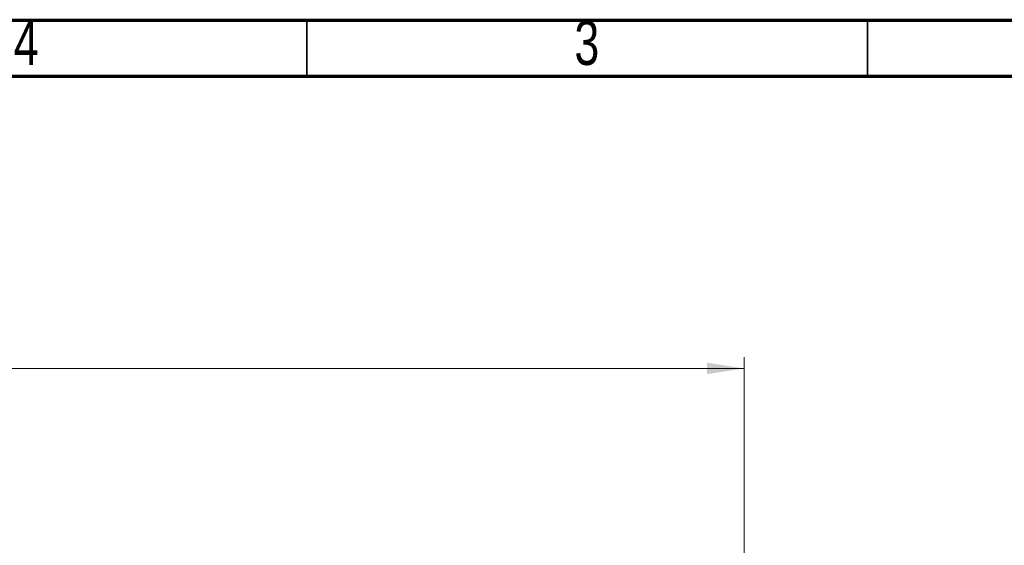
# Model space of a CAD drawing. Header units: millimetres. Extents: x 15 to 415, y 5 to 292.
# Tile 14 of 15: x 239 to 327, y 245 to 292. Entities that reach past the tile are written whole.
import ezdxf

# ---------------------------------------------------------------- set-up
doc = ezdxf.new("R2010")
doc.units = ezdxf.units.MM
doc.styles.add('SLDTEXTSTYLE0', font='TXT', dxfattribs={"width": 0.75})
doc.dimstyles.new('SLDDIMSTYLE0', dxfattribs={"dimtxt": 3.5, "dimasz": 3.302, "dimexe": 0, "dimexo": 0.0625, "dimgap": 0.875, "dimtad": 1, "dimdec": 1, "dimrnd": 1e-09, "dimzin": 4, "dimdsep": 46, "dimtxsty": 'SLDTEXTSTYLE0', "dimsah": 1, "dimcen": 0.09, "dimadec": 0, "dimazin": 1, "dimtfac": 1, "dimtdec": 1, "dimtofl": 0, "dimtmove": 0, "dimatfit": 3, "dimfxl": 1, "dimfrac": 2, "dimtolj": 1, "dimtzin": 12, "dimarcsym": 0})

# ---------------------------------------------------------------- blocks, each defined once
blk = doc.blocks.new('_D')
at = {"color": 7, "linetype": 'Continuous', "lineweight": 18}
for p, q in [((113.957, 230.386), (113.957, 261.935)), ((303.983, 229.82), (303.983, 261.935)), ((113.957, 260.935), (303.983, 260.935))]:
    blk.add_line(p, q, dxfattribs=at)
for points in [[(113.957, 260.935), (117.259, 260.427), (117.259, 261.443)], [(303.983, 260.935), (300.681, 261.443), (300.681, 260.427)]]:
    blk.add_solid(points, dxfattribs=at)
at = {"color": 7, "linetype": 'Continuous', "lineweight": 18, "insert": (204.396, 265.447), "char_height": 3.5, "attachment_point": 1, "style": 'SLDTEXTSTYLE0'}
blk.add_mtext('190.0', dxfattribs=at)

msp = doc.modelspace()

# ---------------------------------------------------------------- linework, layer by layer
at = {"color": 7, "linetype": 'Continuous', "lineweight": 70}
for p, q in [((15, 292), (415, 292)), ((20, 287), (410, 287))]:
    msp.add_line(p, q, dxfattribs=at)
at = {"color": 7, "linetype": 'Continuous', "lineweight": 35}
for p, q in [((265, 287), (265, 292)), ((315, 287), (315, 292))]:
    msp.add_line(p, q, dxfattribs=at)

# ---------------------------------------------------------------- texts
at = {"color": 7, "linetype": 'Continuous', "lineweight": 0, "char_height": 3.969, "attachment_point": 2, "style": 'SLDTEXTSTYLE0'}
for s, insert in [('4', (239.96, 291.985)), ('3', (289.96, 291.985))]:
    msp.add_mtext(s, dxfattribs=dict(at, insert=insert))

# ---------------------------------------------------------------- dimensions: what is measured, and where the dimension line sits
at = {"color": 7, "linetype": 'Continuous', "lineweight": 18}
dim = msp.add_linear_dim(base=(303.983, 260.935), p1=(113.957, 229.386), p2=(303.983, 228.82), dimstyle='SLDDIMSTYLE0', dxfattribs=at)
dim.commit()
dim.dimension.update_dxf_attribs({"geometry": '_D', "text_midpoint": (210.214, 260.935), "dimtype": 160})

doc.saveas('drawing.dxf')
